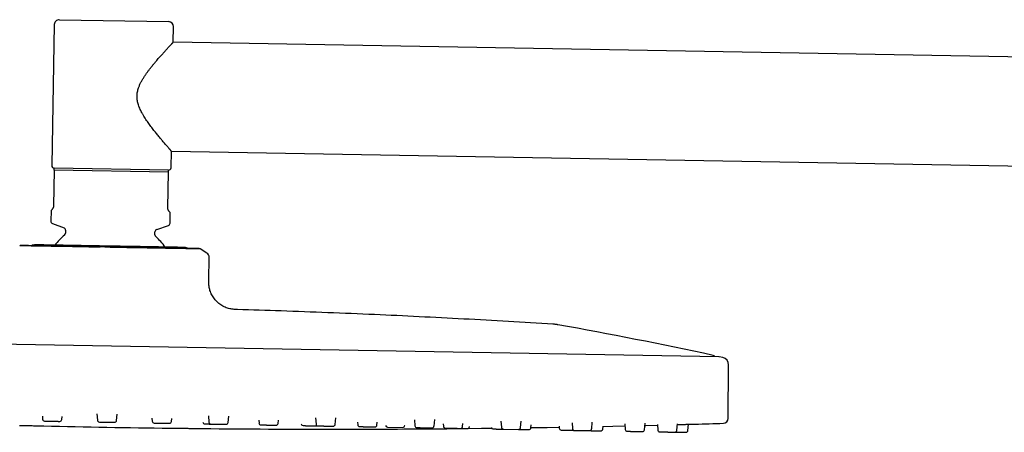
# Model space of a CAD drawing. Header units: millimetres. Extents: x 8 to 1918, y 12 to 2737.
# Tile 52 of 113: x 136 to 334, y 2654 to 2737. Entities that reach past the tile are written whole.
import ezdxf

# ---------------------------------------------------------------- set-up
doc = ezdxf.new("R2010")
doc.units = ezdxf.units.MM

msp = doc.modelspace()

# ---------------------------------------------------------------- linework, layer by layer
at = {"color": 7, "linetype": 'Continuous', "lineweight": 30}
for p, q in [((143.99, 2737.21), (165.98, 2736.82)), ((142.97, 2736.22), (142.47, 2707.83)), ((166.91, 2732.66), (166.96, 2735.81)), ((495.51, 2726.92), (166.91, 2732.66)), ((166.47, 2707.41), (166.53, 2710.76)), ((166.53, 2710.76), (495.12, 2705.02)), ((142.96, 2706.92), (142.83, 2699.73)), ((165.96, 2706.92), (142.96, 2707.32)), ((165.95, 2706.52), (142.96, 2706.92)), ((165.83, 2699.33), (165.95, 2706.52)), ((142.32, 2698.83), (142.28, 2696.68)), ((142.53, 2699.03), (142.32, 2698.83)), ((166.31, 2698.41), (166.11, 2698.62)), ((166.27, 2696.26), (166.31, 2698.41)), ((142.6, 2696.2), (144.93, 2695.31)), ((163.58, 2694.99), (165.94, 2695.8)), ((145.25, 2694.84), (145.24, 2694.23)), ((163.23, 2693.92), (163.24, 2694.52)), ((136.01, 2691.7), (136.03, 2691.71)), ((173.68, 2690.24), (172.36, 2691.06)), ((174.07, 2684.77), (174.16, 2689.37)), ((276.74, 2669.37), (30.95, 2673.66)), ((277.51, 2669.2), (276.79, 2669.36)), ((278.6, 2656.96), (278.69, 2667.72)), ((140.58, 2657.38), (140.62, 2656.77)), ((144.48, 2656.71), (144.55, 2657.3)), ((151.56, 2657.88), (151.65, 2656.58)), ((155.51, 2656.52), (155.65, 2657.8)), ((173.99, 2657.46), (174.08, 2656.19)), ((177.94, 2656.12), (178.08, 2657.43)), ((152.04, 2656.21), (155.11, 2656.16)), ((162.63, 2656.98), (162.67, 2656.39)), ((163.07, 2656.02), (166.13, 2655.96)), ((166.54, 2656.32), (166.6, 2656.93)), ((184.14, 2656.58), (184.18, 2656.01)), ((188.04, 2655.95), (188.1, 2656.57)), ((195.56, 2657.06), (195.65, 2655.81)), ((199.51, 2655.75), (199.65, 2657.06)), ((204.01, 2656.21), (204.04, 2655.67)), ((207.91, 2655.6), (207.97, 2656.22)), ((213.48, 2655.5), (213.49, 2655.53)), ((215.44, 2656.69), (215.53, 2655.47)), ((219.39, 2655.4), (219.53, 2656.72)), ((221.25, 2655.88), (221.29, 2655.37)), ((225.15, 2655.3), (225.22, 2655.92)), ((226.51, 2655.28), (226.52, 2655.3)), ((232.87, 2656.36), (232.95, 2655.16)), ((236.82, 2655.1), (236.95, 2656.42)), ((238.9, 2655.06), (238.97, 2655.67)), ((244.57, 2655.42), (244.61, 2654.96)), ((247.17, 2656.08), (247.25, 2654.91)), ((251.12, 2654.85), (251.25, 2656.16)), ((253.38, 2654.81), (253.44, 2655.39)), ((257.8, 2655.87), (257.88, 2654.73)), ((261.74, 2654.66), (261.88, 2655.96)), ((264.34, 2655.73), (264.42, 2654.61)), ((268.28, 2654.55), (268.42, 2655.83)), ((270.49, 2654.51), (270.63, 2655.77)), ((210.01, 2655.2), (213.08, 2655.14)), ((233.34, 2654.79), (236.41, 2654.74))]:
    msp.add_line(p, q, dxfattribs=at)
at = {"color": 7, "linetype": 'Continuous', "lineweight": 30, "flags": 128}
for points in [[(136, 2655.55), (136.29, 2655.54), (136.6, 2655.54), (136.91, 2655.53), (137.23, 2655.52), (137.56, 2655.51), (137.88, 2655.51), (138.2, 2655.5), (138.51, 2655.49), (138.82, 2655.48), (139.11, 2655.48), (139.39, 2655.47), (139.65, 2655.46), (139.89, 2655.46), (140.11, 2655.45), (140.3, 2655.45), (140.47, 2655.45), (140.61, 2655.44), (140.72, 2655.44), (140.79, 2655.44), (140.84, 2655.44), (140.86, 2655.44), (140.86, 2655.44)], [(253.43, 2655.35), (255.39, 2655.4), (257.83, 2655.45)], [(261.83, 2655.54), (262, 2655.55), (264.35, 2655.61)], [(226.21, 2654.93), (228.98, 2654.96), (230.93, 2654.98)], [(238.9, 2655.09), (242.19, 2655.14), (244.59, 2655.19)]]:
    msp.add_lwpolyline(points, dxfattribs=at)
at = {"color": 7, "linetype": 'Continuous', "lineweight": 30}
for centre, radius, start, end in [((143.97, 2736.21), 1, 89, 179), ((165.96, 2735.82), 1, 359, 89), ((142.97, 2707.82), 0.5, 179, 269), ((165.97, 2707.42), 0.5, 269, 359), ((142.78, 2696.67), 0.5, 179, 249), ((144.75, 2694.84), 0.5, 359, 69), ((163.74, 2694.51), 0.5, 109, 179), ((165.77, 2696.27), 0.5, 289, 359), ((154.04, 2683.12), 14, 129.9327, 141.6008), ((144.74, 2694.24), 0.5, 309.9327, 359), ((163.73, 2693.91), 0.5, 179, 228.0673), ((154.04, 2683.12), 14, 36.4043, 48.0673), ((136.21, 2691.35), 0.4, 89, 97.1731), ((139.16, 2689.88), 2, 89, 113.4774), ((169.15, 2689.36), 2, 64.5104, 89), ((172.15, 2690.72), 0.4, 58.0362, 89), ((173.16, 2689.39), 1, 359, 58.0362), ((94.52, 1835.99), 853.07, 77.74748, 79.88615), ((275.46, 2669.14), 0.5, 28.9016, 77.7475), ((276.73, 2669.07), 0.3, 77.6628, 89), ((277.19, 2667.74), 1.5, 359.5, 77.6134), ((141.02, 2656.8), 0.4, 184, 269), ((199.03, 5260.45), 2605.67, 268.72073, 269.27927), ((144.09, 2656.75), 0.4, 269, 354), ((152.05, 2656.61), 0.4, 184, 269), ((155.11, 2656.56), 0.4, 269, 354), ((163.07, 2656.42), 0.4, 184, 269), ((166.14, 2656.36), 0.4, 269, 354), ((173.27, 2656.24), 0.4, 184, 269), ((174.48, 2656.22), 0.4, 184, 269), ((177.55, 2656.17), 0.4, 269, 354), ((184.57, 2656.04), 0.4, 184, 269), ((187.64, 2655.99), 0.4, 269, 354), ((193.04, 2655.89), 0.4, 188.2255, 269), ((196.05, 2655.84), 0.4, 184, 269), ((199.12, 2655.79), 0.4, 269, 354), ((204.44, 2655.7), 0.4, 184, 269), ((207.51, 2655.64), 0.4, 269, 354), ((210.02, 2655.6), 0.4, 192.1157, 269), ((213.09, 2655.54), 0.4, 269, 354), ((215.93, 2655.5), 0.4, 184, 269), ((218.99, 2655.44), 0.4, 269, 354), ((221.69, 2655.39), 0.4, 184, 269), ((224.75, 2655.34), 0.4, 269, 354), ((226.12, 2655.32), 0.4, 269, 354), ((199.03, 5260.45), 2605.67, 271.60268, 271.72852), ((277.6, 2656.97), 1, 271.7285, 359.5), ((199.03, 5260.45), 2605.67, 269.4245, 270.00508), ((199.03, 5260.45), 2605.67, 270.15034, 270.5869), ((231.24, 2655.23), 0.4, 200.3132, 269), ((233.35, 2655.19), 0.4, 184, 269), ((236.42, 2655.14), 0.4, 269, 354), ((238.5, 2655.1), 0.4, 269, 354), ((245.01, 2654.99), 0.4, 184, 269), ((247.65, 2654.94), 0.4, 184, 269), ((250.72, 2654.89), 0.4, 269, 354), ((252.98, 2654.85), 0.4, 269, 354), ((258.28, 2654.76), 0.4, 184, 269), ((261.34, 2654.7), 0.4, 269, 354), ((264.82, 2654.64), 0.4, 184, 269), ((267.89, 2654.59), 0.4, 269, 354), ((270.1, 2654.55), 0.4, 269, 354)]:
    msp.add_arc(centre, radius, start, end, dxfattribs=at)
for points, knots in [([(166.53, 2710.76), (166.53, 2710.76), (166.53, 2710.76), (166.52, 2710.77), (166.5, 2710.79), (166.47, 2710.82), (166.43, 2710.86), (166.39, 2710.92), (166.33, 2710.98), (166.27, 2711.05), (166.19, 2711.14), (166.11, 2711.23), (165.99, 2711.38), (165.81, 2711.58), (165.57, 2711.85), (165.3, 2712.17), (165.03, 2712.48), (164.77, 2712.79), (164.53, 2713.08), (164.27, 2713.38), (164.01, 2713.7), (163.74, 2714.03), (163.46, 2714.38), (163.17, 2714.74), (162.88, 2715.11), (162.58, 2715.49), (162.29, 2715.89), (161.99, 2716.29), (161.7, 2716.71), (161.41, 2717.14), (161.12, 2717.58), (160.84, 2718.04), (160.58, 2718.5), (160.36, 2718.94), (160.16, 2719.37), (159.98, 2719.82), (159.84, 2720.25), (159.74, 2720.67), (159.67, 2721.07), (159.63, 2721.47), (159.62, 2721.88), (159.65, 2722.28), (159.71, 2722.68), (159.8, 2723.08), (159.91, 2723.44), (160.03, 2723.77), (160.15, 2724.06), (160.28, 2724.35), (160.47, 2724.73), (160.73, 2725.19), (161.06, 2725.71), (161.39, 2726.2), (161.72, 2726.67), (162.06, 2727.12), (162.4, 2727.56), (162.75, 2727.99), (163.09, 2728.41), (163.44, 2728.82), (163.75, 2729.19), (164.04, 2729.52), (164.29, 2729.81), (164.54, 2730.09), (164.79, 2730.36), (165.03, 2730.63), (165.26, 2730.88), (165.48, 2731.12), (165.67, 2731.33), (165.84, 2731.51), (165.98, 2731.67), (166.12, 2731.81), (166.24, 2731.95), (166.36, 2732.07), (166.47, 2732.19), (166.57, 2732.29), (166.65, 2732.38), (166.72, 2732.46), (166.78, 2732.52), (166.83, 2732.57), (166.87, 2732.61), (166.89, 2732.64), (166.91, 2732.65), (166.91, 2732.65), (166.91, 2732.65)], [0, 0, 0, 0, 0.001295, 0.011808, 0.022321, 0.031324, 0.040328, 0.049392, 0.058457, 0.067705, 0.076954, 0.086261, 0.095568, 0.11437, 0.133275, 0.152473, 0.17176, 0.186007, 0.200254, 0.214611, 0.228969, 0.243631, 0.258293, 0.273044, 0.287795, 0.302447, 0.3171, 0.331827, 0.346555, 0.361531, 0.376506, 0.391588, 0.406669, 0.419496, 0.432358, 0.445355, 0.458418, 0.468994, 0.47963, 0.490482, 0.501421, 0.512001, 0.522662, 0.533554, 0.544512, 0.552993, 0.561475, 0.570026, 0.578577, 0.595986, 0.613464, 0.629598, 0.645732, 0.661983, 0.678235, 0.694815, 0.711396, 0.72809, 0.744783, 0.757887, 0.770991, 0.784166, 0.79734, 0.810763, 0.824185, 0.83771, 0.851234, 0.861413, 0.871592, 0.88183, 0.892067, 0.902507, 0.912948, 0.923467, 0.933987, 0.943545, 0.953104, 0.962734, 0.972364, 0.982228, 0.992092, 1, 1, 1, 1]), ([(142.96, 2706.92), (142.96, 2706.96), (142.96, 2707.05), (142.96, 2707.16), (142.96, 2707.25), (142.96, 2707.3), (142.96, 2707.32)], [0, 0, 0, 0, 0.249181, 0.498664, 0.749145, 1, 1, 1, 1]), ([(165.95, 2706.52), (165.95, 2706.56), (165.96, 2706.65), (165.96, 2706.76), (165.96, 2706.85), (165.96, 2706.9), (165.96, 2706.92)], [0, 0, 0, 0, 0.2491813, 0.498664, 0.7491449, 1, 1, 1, 1]), ([(142.83, 2699.73), (142.83, 2699.7), (142.83, 2699.62), (142.8, 2699.51), (142.78, 2699.43), (142.75, 2699.34), (142.7, 2699.26), (142.66, 2699.18), (142.59, 2699.1), (142.55, 2699.06), (142.53, 2699.03)], [0, 0, 0, 0, 0.073322, 0.162646, 0.23764, 0.312831, 0.447977, 0.583845, 0.719618, 1, 1, 1, 1]), ([(166.11, 2698.62), (166.09, 2698.64), (166.06, 2698.67), (166.01, 2698.74), (165.95, 2698.82), (165.9, 2698.93), (165.87, 2699.03), (165.85, 2699.11), (165.83, 2699.19), (165.83, 2699.27), (165.83, 2699.32), (165.83, 2699.33)], [0, 0, 0, 0, 0.167751, 0.33623, 0.503676, 0.67001, 0.785436, 0.843943, 0.90227, 0.972054, 1, 1, 1, 1]), ([(136.17, 2691.75), (136.14, 2691.74), (136.09, 2691.73), (136.04, 2691.71), (136.02, 2691.7)], [0, 0, 0, 0, 0.53499, 1, 1, 1, 1]), ([(152.24, 2691.41), (152.04, 2691.42), (151.62, 2691.42), (150.97, 2691.44), (150.43, 2691.44), (150.02, 2691.45), (149.74, 2691.46), (149.45, 2691.46), (149.14, 2691.47), (148.82, 2691.48), (148.42, 2691.48), (147.99, 2691.49), (147.54, 2691.5), (147.14, 2691.51), (146.83, 2691.51), (146.62, 2691.52), (146.48, 2691.52), (146.35, 2691.52), (146.23, 2691.52), (146.12, 2691.53), (146.02, 2691.53), (145.91, 2691.53), (145.78, 2691.53), (145.61, 2691.53), (145.41, 2691.54), (145.18, 2691.54), (144.91, 2691.55), (144.63, 2691.55), (144.31, 2691.56), (143.98, 2691.56), (143.61, 2691.57), (143.32, 2691.57), (143.11, 2691.57), (143, 2691.58), (142.9, 2691.58), (142.81, 2691.58), (142.72, 2691.58), (142.51, 2691.58), (142.23, 2691.59), (141.87, 2691.59), (141.55, 2691.6), (141.24, 2691.6), (140.95, 2691.61), (140.55, 2691.62), (140.05, 2691.63), (139.49, 2691.63), (138.96, 2691.64), (138.62, 2691.65), (138.45, 2691.65), (138.42, 2691.65), (138.41, 2691.65), (138.39, 2691.65), (138.36, 2691.65), (138.32, 2691.65), (138.27, 2691.66), (138.18, 2691.66), (138.07, 2691.66), (137.94, 2691.66), (137.8, 2691.66), (137.67, 2691.67), (137.57, 2691.67), (137.5, 2691.67), (137.44, 2691.67), (137.37, 2691.67), (137.29, 2691.67), (137.22, 2691.67), (137.14, 2691.68), (137.06, 2691.68), (136.97, 2691.68), (136.9, 2691.68), (136.76, 2691.68), (136.58, 2691.69), (136.38, 2691.69), (136.22, 2691.69), (136.11, 2691.69), (136.04, 2691.7), (136.03, 2691.7), (136.02, 2691.7)], [0, 0, 0, 0, 0.02344, 0.048436, 0.075015, 0.085895, 0.097025, 0.108406, 0.120039, 0.133207, 0.147432, 0.167433, 0.185797, 0.202489, 0.21748, 0.223651, 0.229471, 0.23494, 0.240054, 0.244814, 0.249217, 0.25326, 0.258828, 0.265959, 0.274659, 0.284938, 0.296804, 0.309427, 0.323473, 0.338947, 0.355858, 0.37421, 0.380941, 0.385565, 0.390173, 0.394764, 0.399339, 0.403896, 0.425146, 0.442106, 0.458803, 0.47523, 0.491385, 0.507264, 0.542961, 0.578568, 0.614053, 0.649377, 0.652369, 0.653521, 0.654876, 0.656434, 0.658195, 0.66016, 0.665592, 0.672147, 0.681408, 0.692245, 0.704647, 0.717028, 0.726714, 0.732083, 0.738267, 0.745262, 0.753064, 0.760833, 0.769255, 0.778323, 0.788031, 0.798033, 0.805796, 0.842107, 0.87412, 0.905733, 0.94281, 0.979238, 1, 1, 1, 1]), ([(152.26, 2691.47), (151.95, 2691.47), (151.33, 2691.49), (150.4, 2691.5), (149.49, 2691.52), (148.58, 2691.53), (147.7, 2691.55), (146.83, 2691.56), (145.99, 2691.58), (145.17, 2691.59), (144.37, 2691.61), (143.6, 2691.62), (142.85, 2691.63), (142.14, 2691.65), (141.46, 2691.66), (140.81, 2691.67), (140.21, 2691.68), (139.64, 2691.69), (139.11, 2691.7), (138.62, 2691.71), (138.17, 2691.71), (137.77, 2691.72), (137.41, 2691.73), (137.1, 2691.73), (136.83, 2691.74), (136.61, 2691.74), (136.44, 2691.75), (136.31, 2691.75), (136.23, 2691.75), (136.22, 2691.75), (136.22, 2691.75)], [0, 0, 0, 0, 0.035808, 0.071618, 0.107531, 0.143401, 0.179035, 0.214673, 0.250412, 0.286099, 0.321676, 0.357238, 0.392979, 0.4287, 0.4643, 0.499881, 0.53548, 0.571092, 0.606818, 0.64258, 0.678174, 0.713772, 0.74947, 0.785252, 0.820917, 0.856562, 0.892449, 0.928382, 0.964199, 1, 1, 1, 1]), ([(154.19, 2691.62), (153.99, 2691.62), (153.58, 2691.63), (152.96, 2691.64), (152.35, 2691.65), (151.74, 2691.66), (151.16, 2691.67), (150.62, 2691.68), (150.12, 2691.69), (149.63, 2691.7), (149.15, 2691.71), (148.64, 2691.72), (148.11, 2691.73), (147.56, 2691.74), (147.02, 2691.75), (146.5, 2691.76), (145.94, 2691.77), (145.34, 2691.78), (144.73, 2691.79), (144.14, 2691.8), (143.58, 2691.81), (143.05, 2691.82), (142.55, 2691.82), (142.07, 2691.83), (141.66, 2691.84), (141.31, 2691.85), (141.01, 2691.85), (140.73, 2691.86), (140.48, 2691.86), (140.23, 2691.86), (139.99, 2691.87), (139.77, 2691.87), (139.59, 2691.88), (139.44, 2691.88), (139.33, 2691.88), (139.25, 2691.88), (139.2, 2691.88), (139.2, 2691.88), (139.19, 2691.88)], [0, 0, 0, 0, 0.026121, 0.052191, 0.078253, 0.10435, 0.131337, 0.153069, 0.174774, 0.196479, 0.218207, 0.239985, 0.265748, 0.291452, 0.317138, 0.342849, 0.368627, 0.401507, 0.434304, 0.467107, 0.500004, 0.532883, 0.565681, 0.598484, 0.63138, 0.657144, 0.682848, 0.708534, 0.734245, 0.760023, 0.790923, 0.821756, 0.852594, 0.88351, 0.912655, 0.941744, 0.970839, 1, 1, 1, 1]), ([(169.19, 2691.36), (169.19, 2691.36), (169.18, 2691.36), (169.14, 2691.36), (169.08, 2691.36), (168.99, 2691.36), (168.88, 2691.36), (168.76, 2691.37), (168.63, 2691.37), (168.48, 2691.37), (168.32, 2691.37), (168.13, 2691.38), (167.91, 2691.38), (167.65, 2691.39), (167.37, 2691.39), (167.07, 2691.4), (166.72, 2691.4), (166.31, 2691.41), (165.84, 2691.42), (165.33, 2691.43), (164.8, 2691.44), (164.24, 2691.45), (163.65, 2691.46), (163.04, 2691.47), (162.45, 2691.48), (161.89, 2691.49), (161.36, 2691.5), (160.82, 2691.51), (160.27, 2691.52), (159.68, 2691.53), (159.03, 2691.54), (158.34, 2691.55), (157.63, 2691.56), (156.94, 2691.57), (156.24, 2691.59), (155.56, 2691.6), (154.88, 2691.61), (154.42, 2691.62), (154.19, 2691.62)], [0, 0, 0, 0, 0.026118, 0.052185, 0.078248, 0.104348, 0.131337, 0.153069, 0.174774, 0.196479, 0.218207, 0.239985, 0.265748, 0.291452, 0.317138, 0.342849, 0.368627, 0.401507, 0.434304, 0.467107, 0.500004, 0.532883, 0.565681, 0.598484, 0.63138, 0.657144, 0.682848, 0.708534, 0.734245, 0.760023, 0.790923, 0.821755, 0.852594, 0.88351, 0.912659, 0.94175, 0.970843, 1, 1, 1, 1]), ([(172.05, 2691.12), (172.02, 2691.12), (171.94, 2691.13), (171.76, 2691.13), (171.54, 2691.13), (171.26, 2691.14), (170.95, 2691.14), (170.59, 2691.15), (170.18, 2691.16), (169.73, 2691.16), (169.24, 2691.17), (168.71, 2691.18), (168.14, 2691.19), (167.53, 2691.2), (166.88, 2691.21), (166.2, 2691.23), (165.49, 2691.24), (164.74, 2691.25), (163.97, 2691.26), (163.17, 2691.28), (162.34, 2691.29), (161.5, 2691.31), (160.63, 2691.32), (159.74, 2691.34), (158.84, 2691.35), (157.93, 2691.37), (157, 2691.39), (156.07, 2691.4), (155.13, 2691.42), (154.5, 2691.43), (154.19, 2691.44)], [0, 0, 0, 0, 0.035808, 0.071618, 0.107531, 0.143401, 0.179035, 0.214673, 0.250412, 0.286099, 0.321676, 0.357238, 0.392979, 0.4287, 0.4643, 0.499881, 0.53548, 0.571092, 0.606818, 0.64258, 0.678174, 0.713772, 0.74947, 0.785252, 0.820917, 0.856562, 0.892449, 0.928382, 0.964199, 1, 1, 1, 1]), ([(172.26, 2691.06), (172.23, 2691.06), (172.18, 2691.06), (172.08, 2691.07), (171.97, 2691.07), (171.87, 2691.07), (171.81, 2691.07), (171.73, 2691.07), (171.64, 2691.08), (171.54, 2691.08), (171.42, 2691.08), (171.27, 2691.09), (171.1, 2691.09), (170.93, 2691.09), (170.8, 2691.09), (170.7, 2691.1), (170.64, 2691.1), (170.57, 2691.1), (170.52, 2691.1), (170.46, 2691.1), (170.41, 2691.1), (170.35, 2691.1), (170.29, 2691.1), (170.2, 2691.11), (170.09, 2691.11), (169.96, 2691.11), (169.81, 2691.11), (169.63, 2691.11), (169.44, 2691.12), (169.21, 2691.12), (168.96, 2691.12), (168.74, 2691.13), (168.59, 2691.13), (168.5, 2691.13), (168.43, 2691.13), (168.35, 2691.13), (168.28, 2691.13), (168.11, 2691.14), (167.87, 2691.14), (167.55, 2691.15), (167.25, 2691.15), (166.95, 2691.16), (166.64, 2691.16), (166.21, 2691.17), (165.63, 2691.18), (164.89, 2691.19), (164.12, 2691.2), (163.57, 2691.21), (163.27, 2691.22), (163.23, 2691.22), (163.2, 2691.22), (163.17, 2691.22), (163.13, 2691.22), (163.06, 2691.22), (162.95, 2691.22), (162.79, 2691.23), (162.58, 2691.23), (162.33, 2691.24), (162.05, 2691.24), (161.78, 2691.25), (161.56, 2691.25), (161.39, 2691.25), (161.24, 2691.26), (161.07, 2691.26), (160.89, 2691.26), (160.69, 2691.26), (160.49, 2691.27), (160.26, 2691.27), (160.03, 2691.28), (159.8, 2691.28), (159.35, 2691.29), (158.71, 2691.3), (157.86, 2691.31), (156.99, 2691.33), (156.08, 2691.35), (155.13, 2691.36), (154.5, 2691.37), (154.19, 2691.38)], [0, 0, 0, 0, 0.0230944, 0.0477221, 0.0739091, 0.0846294, 0.0955953, 0.1068082, 0.1182695, 0.1312435, 0.1452587, 0.1649654, 0.1830587, 0.1995046, 0.2142745, 0.220354, 0.2260887, 0.2314765, 0.2365159, 0.2412053, 0.245543, 0.2495273, 0.2550132, 0.2620383, 0.2706102, 0.2807375, 0.2924294, 0.3048663, 0.3187045, 0.3339512, 0.3506129, 0.3686944, 0.3753257, 0.3798821, 0.3844221, 0.3889455, 0.3934523, 0.3979423, 0.418879, 0.4355894, 0.4520397, 0.4682253, 0.4841422, 0.4997871, 0.5349573, 0.5700398, 0.6050017, 0.6398049, 0.6427531, 0.6438876, 0.6452226, 0.6467579, 0.6484933, 0.6504287, 0.6557806, 0.662239, 0.671364, 0.6820416, 0.6942598, 0.7064588, 0.7160018, 0.7212915, 0.7273846, 0.7342769, 0.7419633, 0.7496176, 0.7579154, 0.7668505, 0.7764153, 0.7862693, 0.7939184, 0.8296936, 0.8612354, 0.8923817, 0.9289123, 0.9648035, 1, 1, 1, 1]), ([(179.84, 2678.86), (179.7, 2678.87), (179.4, 2678.88), (178.96, 2678.91), (178.5, 2678.97), (178.05, 2679.08), (177.59, 2679.23), (177.14, 2679.43), (176.71, 2679.68), (176.3, 2679.95), (175.91, 2680.27), (175.55, 2680.62), (175.21, 2681), (174.92, 2681.4), (174.67, 2681.82), (174.46, 2682.25), (174.3, 2682.68), (174.19, 2683.11), (174.11, 2683.54), (174.08, 2683.95), (174.07, 2684.37), (174.07, 2684.64), (174.08, 2684.77)], [0, 0, 0, 0, 0.047142, 0.094911, 0.14377, 0.19407, 0.246031, 0.299703, 0.351758, 0.404951, 0.458905, 0.513162, 0.567235, 0.620655, 0.673022, 0.724047, 0.773582, 0.821629, 0.86751, 0.912328, 0.956378, 1, 1, 1, 1]), ([(243.32, 2675.92), (240.33, 2676.1), (234.35, 2676.47), (225.38, 2676.96), (216.4, 2677.42), (207.28, 2677.85), (198.02, 2678.23), (188.83, 2678.58), (182.77, 2678.77), (179.84, 2678.86)], [0, 0, 0, 0, 0.141389, 0.282784, 0.424183, 0.565585, 0.713721, 0.861858, 1, 1, 1, 1]), ([(244.33, 2675.8), (244.27, 2675.81), (244.15, 2675.83), (243.96, 2675.86), (243.77, 2675.88), (243.59, 2675.9), (243.45, 2675.91), (243.36, 2675.92), (243.32, 2675.92)], [0, 0, 0, 0, 0.159344, 0.353409, 0.570116, 0.734055, 0.877313, 1, 1, 1, 1]), ([(141.01, 2656.4), (141.01, 2656.4), (141.01, 2656.4), (141.03, 2656.4), (141.06, 2656.4), (141.11, 2656.4), (141.17, 2656.4), (141.25, 2656.4), (141.34, 2656.4), (141.43, 2656.4), (141.51, 2656.39), (141.59, 2656.39), (141.7, 2656.39), (141.84, 2656.39), (142.02, 2656.39), (142.19, 2656.38), (142.35, 2656.38), (142.49, 2656.38), (142.64, 2656.37), (142.78, 2656.37), (142.93, 2656.37), (143.08, 2656.37), (143.23, 2656.36), (143.36, 2656.36), (143.49, 2656.36), (143.6, 2656.36), (143.68, 2656.36), (143.75, 2656.36), (143.83, 2656.35), (143.91, 2656.35), (143.99, 2656.35), (144.04, 2656.35), (144.07, 2656.35), (144.08, 2656.35), (144.08, 2656.35), (144.08, 2656.35)], [0, 0, 0, 0, 0.018388, 0.048563, 0.081197, 0.113515, 0.14586, 0.178577, 0.21121, 0.243528, 0.265072, 0.286731, 0.308605, 0.348651, 0.388424, 0.428567, 0.45866, 0.48851, 0.518388, 0.548563, 0.581197, 0.613515, 0.64586, 0.678577, 0.71121, 0.743528, 0.765072, 0.786731, 0.808605, 0.848651, 0.888424, 0.928567, 0.95866, 0.98851, 1, 1, 1, 1]), ([(173.26, 2655.84), (173.26, 2655.84), (173.26, 2655.84), (173.27, 2655.84), (173.3, 2655.84), (173.35, 2655.84), (173.41, 2655.84), (173.48, 2655.84), (173.56, 2655.83), (173.66, 2655.83), (173.77, 2655.83), (173.89, 2655.83), (174.02, 2655.83), (174.16, 2655.82), (174.29, 2655.82), (174.39, 2655.82), (174.44, 2655.82), (174.46, 2655.82)], [0, 0, 0, 0, 0.007891, 0.10029, 0.193546, 0.263455, 0.3328, 0.40221, 0.47231, 0.548121, 0.623198, 0.698339, 0.774344, 0.850155, 0.925232, 0.975282, 1, 1, 1, 1]), ([(174.47, 2655.82), (174.47, 2655.82), (174.47, 2655.82), (174.5, 2655.82), (174.53, 2655.82), (174.58, 2655.82), (174.64, 2655.82), (174.72, 2655.81), (174.81, 2655.81), (174.91, 2655.81), (175.03, 2655.81), (175.15, 2655.81), (175.29, 2655.8), (175.41, 2655.8), (175.53, 2655.8), (175.63, 2655.8), (175.76, 2655.8), (175.92, 2655.79), (176.11, 2655.79), (176.29, 2655.79), (176.44, 2655.78), (176.58, 2655.78), (176.71, 2655.78), (176.84, 2655.78), (176.97, 2655.78), (177.08, 2655.77), (177.19, 2655.77), (177.28, 2655.77), (177.36, 2655.77), (177.42, 2655.77), (177.46, 2655.77), (177.49, 2655.77), (177.52, 2655.77), (177.54, 2655.77), (177.54, 2655.77), (177.54, 2655.77)], [0, 0, 0, 0, 0.022344, 0.062486, 0.092579, 0.12243, 0.152308, 0.182483, 0.215117, 0.247434, 0.279779, 0.312496, 0.34513, 0.377447, 0.398991, 0.42065, 0.442525, 0.48257, 0.522344, 0.562486, 0.592579, 0.62243, 0.652308, 0.682483, 0.715117, 0.747434, 0.779779, 0.812496, 0.84513, 0.877447, 0.898991, 0.92065, 0.942525, 0.98257, 1, 1, 1, 1]), ([(184.57, 2655.64), (184.57, 2655.64), (184.57, 2655.64), (184.6, 2655.64), (184.64, 2655.64), (184.69, 2655.64), (184.76, 2655.64), (184.84, 2655.64), (184.93, 2655.64), (185.04, 2655.63), (185.15, 2655.63), (185.28, 2655.63), (185.42, 2655.63), (185.55, 2655.63), (185.66, 2655.62), (185.76, 2655.62), (185.9, 2655.62), (186.06, 2655.62), (186.25, 2655.61), (186.43, 2655.61), (186.58, 2655.61), (186.72, 2655.61), (186.85, 2655.6), (186.97, 2655.6), (187.09, 2655.6), (187.21, 2655.6), (187.31, 2655.59), (187.4, 2655.59), (187.48, 2655.59), (187.53, 2655.59), (187.57, 2655.59), (187.6, 2655.59), (187.62, 2655.59), (187.64, 2655.59), (187.63, 2655.59), (187.63, 2655.59)], [0, 0, 0, 0, 0.031273, 0.071416, 0.101508, 0.131359, 0.161237, 0.191412, 0.224046, 0.256363, 0.288708, 0.321425, 0.354059, 0.386376, 0.407921, 0.42958, 0.451454, 0.491499, 0.531273, 0.571416, 0.601508, 0.631359, 0.661237, 0.691412, 0.724046, 0.756363, 0.788708, 0.821425, 0.854059, 0.886376, 0.907921, 0.92958, 0.951454, 0.991499, 1, 1, 1, 1]), ([(193.03, 2655.49), (193.03, 2655.49), (193.03, 2655.49), (193.04, 2655.49), (193.05, 2655.49), (193.09, 2655.49), (193.15, 2655.49), (193.23, 2655.49), (193.31, 2655.49), (193.4, 2655.49), (193.5, 2655.49), (193.62, 2655.48), (193.74, 2655.48), (193.88, 2655.48), (194.02, 2655.48), (194.17, 2655.48), (194.32, 2655.47), (194.46, 2655.47), (194.58, 2655.47), (194.69, 2655.47), (194.82, 2655.46), (194.98, 2655.46), (195.16, 2655.46), (195.32, 2655.45), (195.46, 2655.45), (195.57, 2655.45), (195.67, 2655.45), (195.77, 2655.45), (195.86, 2655.45), (195.94, 2655.44), (196, 2655.44), (196.05, 2655.44), (196.08, 2655.44), (196.1, 2655.44), (196.1, 2655.44), (196.1, 2655.44)], [0, 0, 0, 0, 0.003154, 0.024814, 0.046688, 0.086733, 0.126507, 0.166649, 0.196742, 0.226593, 0.256471, 0.286646, 0.31928, 0.351597, 0.383942, 0.416659, 0.449293, 0.48161, 0.503154, 0.524814, 0.546688, 0.586733, 0.626507, 0.666649, 0.696742, 0.726593, 0.756471, 0.786646, 0.81928, 0.851597, 0.883942, 0.916659, 0.949293, 0.98161, 1, 1, 1, 1]), ([(196.04, 2655.44), (196.04, 2655.44), (196.04, 2655.44), (196.05, 2655.44), (196.09, 2655.44), (196.15, 2655.44), (196.22, 2655.44), (196.29, 2655.44), (196.38, 2655.44), (196.47, 2655.43), (196.59, 2655.43), (196.71, 2655.43), (196.85, 2655.43), (196.99, 2655.43), (197.13, 2655.42), (197.27, 2655.42), (197.39, 2655.42), (197.49, 2655.42), (197.63, 2655.41), (197.79, 2655.41), (197.98, 2655.41), (198.15, 2655.41), (198.29, 2655.4), (198.42, 2655.4), (198.53, 2655.4), (198.65, 2655.4), (198.75, 2655.4), (198.85, 2655.39), (198.93, 2655.39), (198.99, 2655.39), (199.05, 2655.39), (199.08, 2655.39), (199.1, 2655.39), (199.11, 2655.39), (199.11, 2655.39), (199.11, 2655.39)], [0, 0, 0, 0, 0.00501, 0.045055, 0.084829, 0.124972, 0.155065, 0.184915, 0.214793, 0.244968, 0.277602, 0.309919, 0.342265, 0.374981, 0.407615, 0.439933, 0.461477, 0.483136, 0.50501, 0.545055, 0.584829, 0.624972, 0.655065, 0.684915, 0.714793, 0.744968, 0.777602, 0.809919, 0.842265, 0.874981, 0.907615, 0.939933, 0.961477, 0.983136, 1, 1, 1, 1]), ([(204.44, 2655.3), (204.44, 2655.3), (204.44, 2655.3), (204.44, 2655.3), (204.46, 2655.3), (204.51, 2655.29), (204.58, 2655.29), (204.66, 2655.29), (204.74, 2655.29), (204.83, 2655.29), (204.93, 2655.29), (205.05, 2655.29), (205.18, 2655.28), (205.32, 2655.28), (205.46, 2655.28), (205.61, 2655.28), (205.75, 2655.27), (205.87, 2655.27), (205.98, 2655.27), (206.11, 2655.27), (206.27, 2655.26), (206.46, 2655.26), (206.62, 2655.26), (206.76, 2655.26), (206.88, 2655.25), (207, 2655.25), (207.1, 2655.25), (207.2, 2655.25), (207.29, 2655.25), (207.36, 2655.24), (207.42, 2655.24), (207.46, 2655.24), (207.49, 2655.24), (207.5, 2655.24), (207.5, 2655.24), (207.5, 2655.24)], [0, 0, 0, 0, 0.000996, 0.022849, 0.062854, 0.102588, 0.142691, 0.172754, 0.202574, 0.232423, 0.262568, 0.295169, 0.327454, 0.359767, 0.392451, 0.425053, 0.457338, 0.478861, 0.500498, 0.522351, 0.562356, 0.60209, 0.642193, 0.672256, 0.702076, 0.731925, 0.76207, 0.794671, 0.826956, 0.859269, 0.891953, 0.924554, 0.95684, 0.978363, 1, 1, 1, 1]), ([(268.41, 2655.71), (268.47, 2655.71), (268.65, 2655.72), (268.93, 2655.73), (269.25, 2655.74), (269.56, 2655.74), (269.87, 2655.75), (270.16, 2655.76), (270.44, 2655.77), (270.7, 2655.77), (270.94, 2655.78), (271.16, 2655.79), (271.35, 2655.79), (271.52, 2655.8), (271.66, 2655.8), (271.77, 2655.8), (271.85, 2655.8), (271.9, 2655.81), (271.9, 2655.81), (271.91, 2655.81)], [0, 0, 0, 0, 0.036595, 0.096889, 0.156741, 0.216741, 0.277471, 0.337283, 0.397743, 0.458076, 0.518268, 0.578063, 0.638685, 0.699001, 0.759019, 0.818975, 0.879584, 0.939873, 1, 1, 1, 1]), ([(166.25, 2654.99), (166.26, 2654.99), (166.26, 2654.99), (166.31, 2654.99), (166.39, 2654.99), (166.5, 2654.99), (166.64, 2654.99), (166.81, 2654.99), (167, 2654.98), (167.22, 2654.98), (167.46, 2654.98), (167.72, 2654.98), (168, 2654.97), (168.29, 2654.97), (168.6, 2654.97), (168.91, 2654.96), (169.23, 2654.96), (169.56, 2654.96), (169.88, 2654.95), (170.2, 2654.95), (170.52, 2654.94), (170.82, 2654.94), (171.12, 2654.94), (171.39, 2654.93), (171.65, 2654.93), (171.89, 2654.93), (172.11, 2654.93), (172.3, 2654.92), (172.47, 2654.92), (172.61, 2654.92), (172.72, 2654.92), (172.8, 2654.92), (172.85, 2654.92), (172.86, 2654.92), (172.86, 2654.92)], [0, 0, 0, 0, 0.0310731, 0.0625568, 0.0937627, 0.1250182, 0.1566165, 0.1877813, 0.2188156, 0.2500265, 0.2813923, 0.3124793, 0.3435926, 0.3750365, 0.4063723, 0.4374515, 0.4685796, 0.5000604, 0.5313518, 0.5624125, 0.5935482, 0.6250628, 0.6561072, 0.6874746, 0.7187957, 0.7500308, 0.780995, 0.8124892, 0.8436664, 0.8749427, 0.9066417, 0.9378738, 0.9689422, 1, 1, 1, 1]), ([(199.26, 2654.79), (199.26, 2654.79), (199.27, 2654.79), (199.32, 2654.79), (199.4, 2654.79), (199.51, 2654.79), (199.65, 2654.79), (199.82, 2654.79), (200.01, 2654.79), (200.23, 2654.79), (200.47, 2654.79), (200.73, 2654.79), (201, 2654.79), (201.3, 2654.79), (201.6, 2654.79), (201.92, 2654.79), (202.24, 2654.79), (202.56, 2654.79), (202.89, 2654.79), (203.21, 2654.79), (203.52, 2654.79), (203.83, 2654.79), (204.12, 2654.79), (204.4, 2654.79), (204.66, 2654.79), (204.9, 2654.79), (205.12, 2654.79), (205.31, 2654.8), (205.48, 2654.8), (205.62, 2654.8), (205.73, 2654.8), (205.81, 2654.8), (205.86, 2654.8), (205.86, 2654.8), (205.87, 2654.8)], [0, 0, 0, 0, 0.031066, 0.06255, 0.093751, 0.125009, 0.156608, 0.187774, 0.21881, 0.250024, 0.281387, 0.312474, 0.34359, 0.375038, 0.406369, 0.437447, 0.468578, 0.500065, 0.531355, 0.562415, 0.593552, 0.625068, 0.656109, 0.687483, 0.718803, 0.750035, 0.780998, 0.812497, 0.84367, 0.874945, 0.906645, 0.937878, 0.968948, 1, 1, 1, 1]), ([(215.92, 2655.1), (215.92, 2655.1), (215.92, 2655.1), (215.94, 2655.1), (215.96, 2655.09), (216, 2655.09), (216.08, 2655.09), (216.17, 2655.09), (216.26, 2655.09), (216.36, 2655.09), (216.47, 2655.09), (216.58, 2655.08), (216.71, 2655.08), (216.85, 2655.08), (217, 2655.08), (217.15, 2655.07), (217.31, 2655.07), (217.45, 2655.07), (217.57, 2655.07), (217.67, 2655.06), (217.81, 2655.06), (217.96, 2655.06), (218.14, 2655.06), (218.29, 2655.05), (218.42, 2655.05), (218.53, 2655.05), (218.63, 2655.05), (218.72, 2655.05), (218.8, 2655.05), (218.87, 2655.04), (218.92, 2655.04), (218.96, 2655.04), (218.98, 2655.04), (218.99, 2655.04), (218.99, 2655.04)], [0, 0, 0, 0, 0.021597, 0.04331, 0.065238, 0.105381, 0.145253, 0.185494, 0.215661, 0.245585, 0.275536, 0.305785, 0.338499, 0.370896, 0.403321, 0.436118, 0.468832, 0.501228, 0.522826, 0.544538, 0.566466, 0.60661, 0.646481, 0.686722, 0.716889, 0.746813, 0.776764, 0.807014, 0.839728, 0.872124, 0.904549, 0.937346, 0.97006, 1, 1, 1, 1]), ([(221.68, 2654.99), (221.68, 2654.99), (221.68, 2654.99), (221.7, 2654.99), (221.72, 2654.99), (221.75, 2654.99), (221.81, 2654.99), (221.9, 2654.99), (222, 2654.99), (222.11, 2654.99), (222.21, 2654.99), (222.33, 2654.98), (222.45, 2654.98), (222.59, 2654.98), (222.73, 2654.98), (222.89, 2654.97), (223.04, 2654.97), (223.2, 2654.97), (223.34, 2654.97), (223.46, 2654.96), (223.56, 2654.96), (223.69, 2654.96), (223.84, 2654.96), (224.01, 2654.95), (224.16, 2654.95), (224.28, 2654.95), (224.38, 2654.95), (224.47, 2654.95), (224.55, 2654.94), (224.62, 2654.94), (224.67, 2654.94), (224.71, 2654.94), (224.74, 2654.94), (224.75, 2654.94), (224.75, 2654.94), (224.75, 2654.94)], [0, 0, 0, 0, 0.029238, 0.050782, 0.072441, 0.094315, 0.134361, 0.174134, 0.214277, 0.24437, 0.27422, 0.304098, 0.334273, 0.366907, 0.399225, 0.43157, 0.464287, 0.49692, 0.529238, 0.550782, 0.572441, 0.594315, 0.634361, 0.674134, 0.714277, 0.74437, 0.77422, 0.804098, 0.834273, 0.866907, 0.899225, 0.93157, 0.964287, 0.99692, 1, 1, 1, 1]), ([(224.76, 2654.94), (224.78, 2654.94), (224.85, 2654.94), (224.97, 2654.94), (225.12, 2654.93), (225.25, 2654.93), (225.36, 2654.93), (225.44, 2654.93), (225.55, 2654.93), (225.67, 2654.93), (225.8, 2654.92), (225.9, 2654.92), (225.97, 2654.92), (226.03, 2654.92), (226.07, 2654.92), (226.1, 2654.92), (226.11, 2654.92), (226.11, 2654.92), (226.11, 2654.92)], [0, 0, 0, 0, 0.026946, 0.097788, 0.168451, 0.238429, 0.28508, 0.331978, 0.379343, 0.466054, 0.552177, 0.639099, 0.70426, 0.768896, 0.833592, 0.898931, 0.969593, 1, 1, 1, 1]), ([(231.23, 2654.83), (231.23, 2654.83), (231.23, 2654.83), (231.24, 2654.83), (231.27, 2654.83), (231.31, 2654.83), (231.36, 2654.83), (231.44, 2654.82), (231.52, 2654.82), (231.61, 2654.82), (231.69, 2654.82), (231.77, 2654.82), (231.87, 2654.82), (232.01, 2654.81), (232.19, 2654.81), (232.35, 2654.81), (232.51, 2654.81), (232.65, 2654.8), (232.8, 2654.8), (232.95, 2654.8), (233.1, 2654.8), (233.23, 2654.79), (233.3, 2654.79), (233.33, 2654.79)], [0, 0, 0, 0, 0.010486, 0.059115, 0.111745, 0.163864, 0.216029, 0.268792, 0.321422, 0.373541, 0.408286, 0.443216, 0.478494, 0.543076, 0.60722, 0.67196, 0.720492, 0.768632, 0.816818, 0.865482, 0.918112, 0.970231, 1, 1, 1, 1]), ([(236.42, 2654.74), (236.45, 2654.74), (236.53, 2654.74), (236.67, 2654.73), (236.82, 2654.73), (236.98, 2654.73), (237.13, 2654.73), (237.29, 2654.72), (237.42, 2654.72), (237.54, 2654.72), (237.63, 2654.72), (237.75, 2654.71), (237.89, 2654.71), (238.03, 2654.71), (238.15, 2654.71), (238.25, 2654.71), (238.32, 2654.7), (238.38, 2654.7), (238.43, 2654.7), (238.47, 2654.7), (238.49, 2654.7), (238.49, 2654.7), (238.5, 2654.7)], [0, 0, 0, 0, 0.03238, 0.0855132, 0.1381312, 0.1907947, 0.2440629, 0.2971962, 0.3498142, 0.3848921, 0.4201566, 0.4557715, 0.5209717, 0.5857299, 0.651089, 0.7000853, 0.7486867, 0.797333, 0.846463, 0.8995963, 0.9522143, 1, 1, 1, 1]), ([(245, 2654.59), (245, 2654.59), (245, 2654.59), (245.01, 2654.59), (245.04, 2654.59), (245.08, 2654.59), (245.14, 2654.59), (245.21, 2654.58), (245.27, 2654.58), (245.33, 2654.58), (245.42, 2654.58), (245.54, 2654.58), (245.7, 2654.58), (245.85, 2654.57), (246, 2654.57), (246.14, 2654.57), (246.28, 2654.57), (246.43, 2654.56), (246.58, 2654.56), (246.73, 2654.56), (246.89, 2654.55), (247.04, 2654.55), (247.18, 2654.55), (247.31, 2654.55), (247.41, 2654.55), (247.49, 2654.54), (247.57, 2654.54), (247.61, 2654.54), (247.63, 2654.54)], [0, 0, 0, 0, 0.012932, 0.055729, 0.098562, 0.141887, 0.185102, 0.227899, 0.256429, 0.285111, 0.314078, 0.367108, 0.419778, 0.472937, 0.512787, 0.552317, 0.591883, 0.631842, 0.675057, 0.717854, 0.760687, 0.804012, 0.847227, 0.890023, 0.918554, 0.947236, 0.976203, 1, 1, 1, 1]), ([(247.64, 2654.54), (247.65, 2654.54), (247.65, 2654.54), (247.67, 2654.54), (247.71, 2654.54), (247.76, 2654.54), (247.81, 2654.54), (247.86, 2654.54), (247.93, 2654.54), (248.03, 2654.53), (248.17, 2654.53), (248.31, 2654.53), (248.45, 2654.53), (248.58, 2654.53), (248.71, 2654.52), (248.86, 2654.52), (249.01, 2654.52), (249.17, 2654.52), (249.32, 2654.51), (249.48, 2654.51), (249.63, 2654.51), (249.76, 2654.5), (249.87, 2654.5), (249.96, 2654.5), (250.07, 2654.5), (250.2, 2654.5), (250.34, 2654.49), (250.45, 2654.49), (250.53, 2654.49), (250.59, 2654.49), (250.64, 2654.49), (250.68, 2654.49), (250.71, 2654.49), (250.71, 2654.49), (250.71, 2654.49)], [0, 0, 0, 0, 0.029859, 0.06266, 0.095378, 0.127778, 0.149378, 0.171092, 0.193023, 0.233171, 0.273047, 0.313293, 0.343463, 0.37339, 0.403345, 0.433597, 0.466315, 0.498715, 0.531144, 0.563945, 0.596662, 0.629063, 0.650662, 0.672377, 0.694307, 0.734456, 0.774331, 0.814577, 0.844748, 0.874675, 0.904629, 0.934882, 0.9676, 1, 1, 1, 1]), ([(250.72, 2654.49), (250.73, 2654.49), (250.79, 2654.49), (250.91, 2654.48), (251.08, 2654.48), (251.24, 2654.48), (251.38, 2654.48), (251.53, 2654.47), (251.68, 2654.47), (251.83, 2654.47), (251.98, 2654.47), (252.12, 2654.46), (252.26, 2654.46), (252.38, 2654.46), (252.49, 2654.46), (252.57, 2654.46), (252.64, 2654.45), (252.72, 2654.45), (252.81, 2654.45), (252.88, 2654.45), (252.93, 2654.45), (252.96, 2654.45), (252.97, 2654.45), (252.97, 2654.45), (252.97, 2654.45)], [0, 0, 0, 0, 0.004649, 0.065428, 0.126772, 0.172758, 0.218374, 0.264031, 0.310143, 0.360012, 0.409397, 0.458825, 0.508821, 0.55869, 0.608075, 0.640998, 0.674096, 0.707523, 0.768717, 0.829497, 0.890841, 0.936827, 0.982442, 1, 1, 1, 1]), ([(258.27, 2654.36), (258.27, 2654.36), (258.27, 2654.36), (258.29, 2654.36), (258.33, 2654.36), (258.38, 2654.35), (258.45, 2654.35), (258.52, 2654.35), (258.59, 2654.35), (258.66, 2654.35), (258.76, 2654.35), (258.88, 2654.35), (259.04, 2654.34), (259.2, 2654.34), (259.35, 2654.34), (259.49, 2654.33), (259.63, 2654.33), (259.78, 2654.33), (259.94, 2654.33), (260.09, 2654.32), (260.24, 2654.32), (260.39, 2654.32), (260.53, 2654.32), (260.65, 2654.31), (260.75, 2654.31), (260.83, 2654.31), (260.93, 2654.31), (261.03, 2654.31), (261.14, 2654.31), (261.22, 2654.3), (261.27, 2654.3), (261.31, 2654.3), (261.33, 2654.3), (261.34, 2654.3), (261.34, 2654.3), (261.34, 2654.3)], [0, 0, 0, 0, 0.0276264, 0.0599437, 0.092289, 0.1250056, 0.1576395, 0.1899569, 0.2115013, 0.2331603, 0.2550345, 0.2950797, 0.3348534, 0.3749962, 0.4050891, 0.4349395, 0.4648175, 0.4949926, 0.5276264, 0.5599437, 0.592289, 0.6250056, 0.6576395, 0.6899569, 0.7115013, 0.7331603, 0.7550345, 0.7950797, 0.8348534, 0.8749962, 0.9050891, 0.9349395, 0.9648175, 0.9949926, 1, 1, 1, 1]), ([(264.81, 2654.24), (264.81, 2654.24), (264.82, 2654.24), (264.84, 2654.24), (264.87, 2654.24), (264.92, 2654.24), (264.99, 2654.24), (265.07, 2654.24), (265.16, 2654.24), (265.26, 2654.23), (265.35, 2654.23), (265.43, 2654.23), (265.54, 2654.23), (265.68, 2654.23), (265.86, 2654.22), (266.03, 2654.22), (266.19, 2654.22), (266.33, 2654.22), (266.48, 2654.21), (266.63, 2654.21), (266.77, 2654.21), (266.92, 2654.21), (267.06, 2654.2), (267.2, 2654.2), (267.33, 2654.2), (267.43, 2654.2), (267.51, 2654.19), (267.58, 2654.19), (267.65, 2654.19), (267.73, 2654.19), (267.8, 2654.19), (267.85, 2654.19), (267.87, 2654.19), (267.88, 2654.19), (267.88, 2654.19)], [0, 0, 0, 0, 0.0274081, 0.0576393, 0.0903569, 0.1227572, 0.1551855, 0.1879862, 0.2207039, 0.2531042, 0.274704, 0.2964186, 0.318349, 0.3584971, 0.3983729, 0.4386188, 0.468789, 0.498716, 0.5286707, 0.5589233, 0.5916409, 0.6240412, 0.6564695, 0.6892702, 0.7219879, 0.7543882, 0.775988, 0.7977026, 0.819633, 0.8597811, 0.8996569, 0.9399028, 0.970073, 1, 1, 1, 1]), ([(267.89, 2654.19), (267.89, 2654.19), (267.92, 2654.19), (268.02, 2654.19), (268.17, 2654.18), (268.36, 2654.18), (268.54, 2654.18), (268.7, 2654.17), (268.84, 2654.17), (268.98, 2654.17), (269.12, 2654.17), (269.26, 2654.16), (269.4, 2654.16), (269.52, 2654.16), (269.64, 2654.16), (269.75, 2654.16), (269.83, 2654.15), (269.89, 2654.15), (269.94, 2654.15), (269.99, 2654.15), (270.04, 2654.15), (270.08, 2654.15), (270.09, 2654.15), (270.09, 2654.15)], [0, 0, 0, 0, 0.001288, 0.035325, 0.097636, 0.159525, 0.221988, 0.268813, 0.315261, 0.361752, 0.408705, 0.459484, 0.509771, 0.560101, 0.611009, 0.661788, 0.712074, 0.745598, 0.7793, 0.813337, 0.875648, 0.937537, 1, 1, 1, 1])]:
    msp.add_open_spline(points, degree=3, knots=knots, dxfattribs=at)
for points in [[(154.19, 2691.44), (153.87, 2691.44), (153.22, 2691.45), (152.58, 2691.46), (152.26, 2691.47)], [(172.16, 2691.12), (172.15, 2691.12), (172.14, 2691.12), (172.08, 2691.12), (172.05, 2691.12)]]:
    msp.add_open_spline(points, degree=3, dxfattribs=at)

doc.saveas('drawing.dxf')
